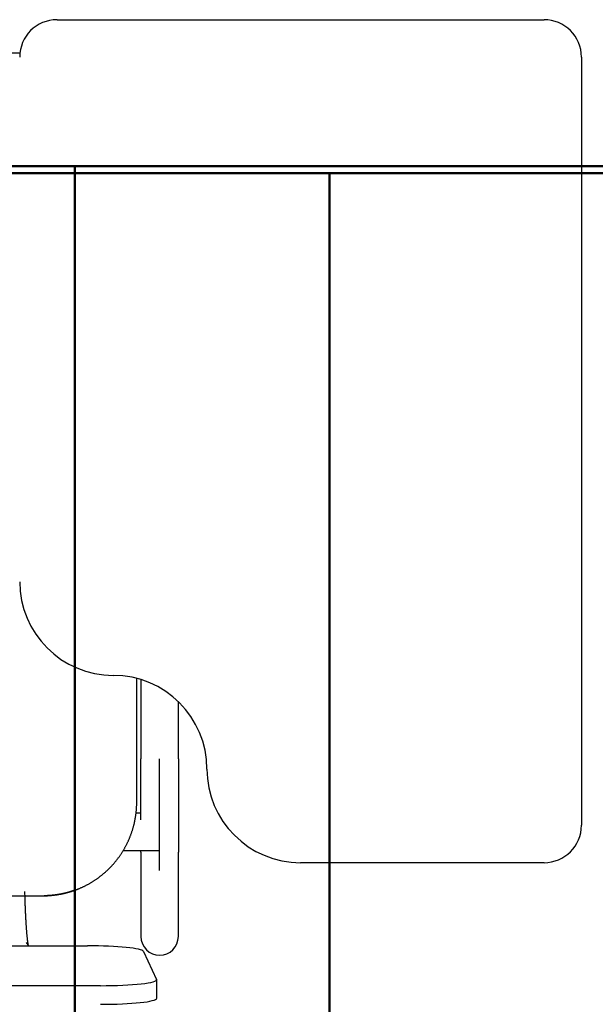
# Model space of a CAD drawing. Header units: metres. Extents: x -1 to 430, y -6 to 31.
# Tile 114 of 169: x 420.55 to 420.857, y 13.276 to 13.801. Entities that reach past the tile are written whole.
import ezdxf

# ---------------------------------------------------------------- set-up
doc = ezdxf.new("R2010")
doc.units = ezdxf.units.M
doc.linetypes.add('CONTINUA', pattern=[0])
for name, color, linetype, lineweight in [('P4 MOBLES', 7, 'CONTINUA', 25), ('P5 MOBLES', 7, 'CONTINUA', 25), ('PA MOBLES', 7, 'CONTINUA', 25)]:
    doc.layers.add(name, color=color, linetype=linetype, lineweight=lineweight)

msp = doc.modelspace()

# ---------------------------------------------------------------- linework, layer by layer
at = {"layer": 'P4 MOBLES', "color": 202, "linetype": 'CONTINUA', "lineweight": 50, "transparency": 33554687}
for points in [[(420.11527, 13.11946), (420.11527, 13.71946), (420.71527, 13.71946), (420.71527, 13.11946), (420.11527, 13.11946)], [(420.71527, 13.11946), (420.71527, 13.71946), (421.31527, 13.71946), (421.31527, 13.11946), (420.71527, 13.11946)]]:
    msp.add_lwpolyline(points, close=True, dxfattribs=at)
at = {"layer": 'P5 MOBLES', "color": 202, "linetype": 'CONTINUA', "lineweight": 50, "transparency": 33554687}
for points in [[(419.97927, 13.12308), (419.97927, 13.72308), (420.57927, 13.72308), (420.57927, 13.12308), (419.97927, 13.12308)], [(420.57927, 13.12308), (420.57927, 13.72308), (421.17927, 13.72308), (421.17927, 13.12308), (420.57927, 13.12308)]]:
    msp.add_lwpolyline(points, close=True, dxfattribs=at)
at = {"layer": 'PA MOBLES', "color": 180, "transparency": 33554687}
for p, q in [((420.56976, 13.80133), (420.82976, 13.80133)), ((420.21727, 13.78367), (420.5499, 13.78367)), ((420.84976, 13.78133), (420.84976, 13.37133)), ((420.61227, 13.38367), (420.61227, 13.44974)), ((420.61449, 13.44911), (420.61449, 13.40669)), ((420.63449, 13.40669), (420.63449, 13.43729)), ((420.62449, 13.34712), (420.62449, 13.40669)), ((420.61449, 13.37781), (420.61192, 13.37781)), ((420.62449, 13.35781), (420.62449, 13.37781)), ((420.60506, 13.35781), (420.62449, 13.35781)), ((420.61449, 13.35699), (420.61449, 13.31194)), ((420.63449, 13.31194), (420.63449, 13.35699)), ((420.82976, 13.35133), (420.69976, 13.35133)), ((420.21669, 13.33367), (420.56284, 13.33367)), ((420.21669, 13.33367), (420.56284, 13.33367)), ((420.5547, 13.30696), (420.55335, 13.30874)), ((420.19301, 13.30696), (420.58593, 13.30696)), ((420.6159, 13.30393), (420.6229, 13.28902)), ((420.62293, 13.27892), (420.62293, 13.28886)), ((420.59293, 13.28567), (420.18601, 13.28567))]:
    msp.add_line(p, q, dxfattribs=at)
for points in [[(420.61449, 13.37413), (420.61449, 13.37417), (420.61449, 13.3742), (420.61449, 13.37424), (420.61449, 13.37427), (420.61449, 13.37431), (420.61449, 13.37434), (420.61449, 13.37438), (420.61449, 13.37441), (420.61449, 13.37445), (420.61449, 13.37448), (420.61449, 13.37452), (420.61449, 13.37455), (420.61449, 13.37459), (420.61449, 13.37462), (420.61449, 13.37466), (420.61449, 13.3747), (420.61449, 13.37473), (420.61449, 13.37477), (420.61449, 13.3748), (420.61449, 13.37484), (420.61449, 13.37487), (420.61449, 13.37491), (420.61449, 13.37495), (420.61449, 13.37498), (420.61449, 13.37502), (420.61449, 13.37505), (420.61449, 13.37509), (420.61449, 13.37513), (420.61449, 13.37516), (420.61449, 13.3752), (420.61449, 13.37564), (420.61449, 13.37609), (420.61449, 13.37654), (420.61449, 13.377), (420.61449, 13.37745), (420.61449, 13.37792), (420.61449, 13.37838), (420.61449, 13.37885), (420.61449, 13.37933), (420.61449, 13.3798), (420.61449, 13.38028), (420.61449, 13.38077), (420.61449, 13.38125), (420.61449, 13.38174), (420.61449, 13.38224), (420.61449, 13.38273), (420.61449, 13.38323), (420.61449, 13.38373), (420.61449, 13.38424), (420.61449, 13.38475), (420.61449, 13.38526), (420.61449, 13.38577), (420.61449, 13.38629), (420.61449, 13.38681), (420.61449, 13.38733), (420.61449, 13.38786), (420.61449, 13.38838), (420.61449, 13.38891), (420.61449, 13.38945), (420.61449, 13.38998), (420.61449, 13.39052), (420.61449, 13.39106), (420.61449, 13.3916), (420.61449, 13.39214), (420.61449, 13.39269), (420.61449, 13.39323), (420.61449, 13.39378), (420.61449, 13.39433), (420.61449, 13.39488), (420.61449, 13.39543), (420.61449, 13.39599), (420.61449, 13.39654), (420.61449, 13.3971), (420.61449, 13.39765), (420.61449, 13.39821), (420.61449, 13.39877), (420.61449, 13.39933), (420.61449, 13.39989), (420.61449, 13.40046), (420.61449, 13.40102), (420.61449, 13.40158), (420.61449, 13.40215), (420.61449, 13.40271), (420.61449, 13.40328), (420.61449, 13.40385), (420.61449, 13.40441), (420.61449, 13.40498), (420.61449, 13.40555), (420.61449, 13.40612), (420.61449, 13.40669)], [(420.63449, 13.40669), (420.63449, 13.40604), (420.63449, 13.40539), (420.63449, 13.40474), (420.63449, 13.40409), (420.63449, 13.40344), (420.63449, 13.40279), (420.63449, 13.40214), (420.63449, 13.4015), (420.63449, 13.40085), (420.63449, 13.40021), (420.63449, 13.39957), (420.63449, 13.39893), (420.63449, 13.39829), (420.63449, 13.39765), (420.63449, 13.39701), (420.63449, 13.39638), (420.63449, 13.39575), (420.63449, 13.39511), (420.63449, 13.39448), (420.63449, 13.39386), (420.63449, 13.39323), (420.63449, 13.39261), (420.63449, 13.39199), (420.63449, 13.39137), (420.63449, 13.39075), (420.63449, 13.39014), (420.63449, 13.38952), (420.63449, 13.38892), (420.63449, 13.38831), (420.63449, 13.38771), (420.63449, 13.3871), (420.63449, 13.38651), (420.63449, 13.38591), (420.63449, 13.38533), (420.63449, 13.38474), (420.63449, 13.38416), (420.63449, 13.38358), (420.63449, 13.38301), (420.63449, 13.38244), (420.63449, 13.38187), (420.63449, 13.38131), (420.63449, 13.38076), (420.63449, 13.3802), (420.63449, 13.37966), (420.63449, 13.37911), (420.63449, 13.37858), (420.63449, 13.37804), (420.63449, 13.37751), (420.63449, 13.37699), (420.63449, 13.37647), (420.63449, 13.37596), (420.63449, 13.37545), (420.63449, 13.37494), (420.63449, 13.37444), (420.63449, 13.37395), (420.63449, 13.37346), (420.63449, 13.37298), (420.63449, 13.3725), (420.63449, 13.37203), (420.63449, 13.37156), (420.63449, 13.37116), (420.63449, 13.37076), (420.63449, 13.37037), (420.63449, 13.36998), (420.63449, 13.3696), (420.63449, 13.36922), (420.63449, 13.36885), (420.63449, 13.36848), (420.63449, 13.36812), (420.63449, 13.36776), (420.63449, 13.3674), (420.63449, 13.36706), (420.63449, 13.36671), (420.63449, 13.36637), (420.63449, 13.36604), (420.63449, 13.36571), (420.63449, 13.36539), (420.63449, 13.36507), (420.63449, 13.36476), (420.63449, 13.36446), (420.63449, 13.36415), (420.63449, 13.36386), (420.63449, 13.36357), (420.63449, 13.36328), (420.63449, 13.36301), (420.63449, 13.36273), (420.63449, 13.36246), (420.63449, 13.3622), (420.63449, 13.36194), (420.63449, 13.36169), (420.63449, 13.36145), (420.63449, 13.36121), (420.63449, 13.36098), (420.63449, 13.36075), (420.63449, 13.36053), (420.63449, 13.36031), (420.63449, 13.3601), (420.63449, 13.3599), (420.63449, 13.3597), (420.63449, 13.35951), (420.63449, 13.35933), (420.63449, 13.35915), (420.63449, 13.35898), (420.63449, 13.35881), (420.63449, 13.35865), (420.63449, 13.35849), (420.63449, 13.35835), (420.63449, 13.3582), (420.63449, 13.35807), (420.63449, 13.35794), (420.63449, 13.35782), (420.63449, 13.3577), (420.63449, 13.35759), (420.63449, 13.35749), (420.63449, 13.35739), (420.63449, 13.3573), (420.63449, 13.35721), (420.63449, 13.35713), (420.63449, 13.35706), (420.63449, 13.35699)], [(420.57863, 13.33642), (420.57872, 13.33646), (420.57882, 13.33649), (420.57891, 13.33652), (420.579, 13.33655), (420.5791, 13.33659), (420.57919, 13.33662), (420.57928, 13.33665), (420.57937, 13.33669), (420.57947, 13.33672), (420.57956, 13.33676), (420.57965, 13.33679), (420.57974, 13.33682), (420.57984, 13.33686), (420.57993, 13.33689), (420.58002, 13.33693), (420.58011, 13.33696), (420.5802, 13.337), (420.5803, 13.33703), (420.58039, 13.33707), (420.58048, 13.33711), (420.58057, 13.33714), (420.58066, 13.33718), (420.58075, 13.33721), (420.58085, 13.33725), (420.58094, 13.33729), (420.58103, 13.33732), (420.58112, 13.33736), (420.58121, 13.3374), (420.5813, 13.33744), (420.58139, 13.33747), (420.5817, 13.3376), (420.58201, 13.33773), (420.58231, 13.33787), (420.58262, 13.338), (420.58292, 13.33814), (420.58322, 13.33828), (420.58353, 13.33842), (420.58383, 13.33856), (420.58413, 13.3387), (420.58443, 13.33885), (420.58472, 13.339), (420.58502, 13.33915), (420.58532, 13.3393), (420.58561, 13.33945), (420.5859, 13.33961), (420.58619, 13.33977), (420.58649, 13.33993), (420.58678, 13.34009), (420.58706, 13.34025), (420.58735, 13.34042), (420.58764, 13.34059), (420.58792, 13.34075), (420.5882, 13.34092), (420.58849, 13.3411), (420.58877, 13.34127), (420.58905, 13.34145), (420.58932, 13.34162), (420.5896, 13.3418), (420.58988, 13.34198), (420.59015, 13.34217), (420.59042, 13.34235), (420.59069, 13.34254), (420.59096, 13.34272), (420.59123, 13.34291), (420.59149, 13.3431), (420.59176, 13.34329), (420.59202, 13.34349), (420.59228, 13.34368), (420.59254, 13.34388), (420.5928, 13.34408), (420.59306, 13.34428), (420.59331, 13.34448), (420.59356, 13.34468), (420.59381, 13.34488), (420.59406, 13.34508), (420.59431, 13.34529), (420.59456, 13.3455), (420.5948, 13.34571), (420.59505, 13.34591), (420.59529, 13.34613), (420.59553, 13.34634), (420.59576, 13.34655), (420.596, 13.34676), (420.59623, 13.34698), (420.59646, 13.34719), (420.59669, 13.34741), (420.59692, 13.34763), (420.59715, 13.34785), (420.59737, 13.34807), (420.5976, 13.34829), (420.59782, 13.34851), (420.59804, 13.34874), (420.59826, 13.34896), (420.59848, 13.34919), (420.5987, 13.34942), (420.59891, 13.34966), (420.59913, 13.34989), (420.59934, 13.35013), (420.59956, 13.35036), (420.59977, 13.3506), (420.59998, 13.35085), (420.60019, 13.35109), (420.6004, 13.35133), (420.60061, 13.35158), (420.60082, 13.35183), (420.60102, 13.35208), (420.60123, 13.35233), (420.60143, 13.35259), (420.60163, 13.35284), (420.60183, 13.3531), (420.60203, 13.35336), (420.60223, 13.35362), (420.60242, 13.35388), (420.60262, 13.35414), (420.60281, 13.35441), (420.603, 13.35467), (420.60319, 13.35494), (420.60338, 13.35521), (420.60356, 13.35548), (420.60375, 13.35575), (420.60393, 13.35603), (420.60411, 13.3563), (420.60429, 13.35658), (420.60447, 13.35686), (420.60465, 13.35714), (420.60482, 13.35742), (420.60499, 13.3577), (420.60516, 13.35798), (420.60533, 13.35827), (420.6055, 13.35856), (420.60567, 13.35884), (420.60583, 13.35913), (420.60599, 13.35942), (420.60615, 13.35971), (420.60631, 13.36001), (420.60647, 13.3603), (420.60662, 13.3606), (420.60678, 13.36089), (420.60693, 13.36119), (420.60708, 13.36149), (420.60722, 13.36179), (420.60737, 13.36209), (420.60751, 13.36239), (420.60765, 13.36269), (420.60779, 13.36299), (420.60793, 13.3633), (420.60806, 13.3636), (420.6082, 13.36391), (420.60833, 13.36421), (420.60846, 13.36452), (420.60858, 13.36483), (420.60871, 13.36514), (420.60883, 13.36545), (420.60895, 13.36576), (420.60907, 13.36607), (420.60918, 13.36639), (420.6093, 13.3667), (420.60941, 13.36701), (420.60952, 13.36733), (420.60963, 13.36764), (420.60973, 13.36796), (420.60984, 13.36828), (420.60994, 13.36859), (420.61004, 13.36891), (420.61014, 13.36923), (420.61023, 13.36955), (420.61032, 13.36987), (420.61041, 13.37019), (420.6105, 13.37051), (420.61059, 13.37083), (420.61067, 13.37115), (420.61076, 13.37147), (420.61084, 13.37179), (420.61091, 13.37211), (420.61099, 13.37244), (420.61106, 13.37276), (420.61113, 13.37308), (420.6112, 13.3734), (420.61127, 13.37373), (420.61133, 13.37405), (420.6114, 13.37437), (420.61146, 13.3747), (420.61151, 13.37502), (420.61157, 13.37534), (420.61162, 13.37567), (420.61167, 13.37599), (420.61172, 13.37631), (420.61177, 13.37664), (420.61181, 13.37696), (420.61186, 13.37728), (420.6119, 13.3776), (420.61194, 13.37793), (420.61197, 13.37825), (420.61201, 13.37857), (420.61204, 13.37889), (420.61207, 13.37922), (420.6121, 13.37954), (420.61212, 13.37986), (420.61214, 13.38018), (420.61217, 13.3805), (420.61219, 13.38082), (420.6122, 13.38114), (420.61222, 13.38146), (420.61223, 13.38177), (420.61224, 13.38209), (420.61225, 13.38241), (420.61226, 13.38273), (420.61226, 13.38304), (420.61227, 13.38336), (420.61227, 13.38367)], [(420.61449, 13.35699), (420.61449, 13.35701), (420.61449, 13.35703), (420.61449, 13.35705), (420.61449, 13.35707), (420.61449, 13.35709), (420.61449, 13.35712), (420.61449, 13.35714), (420.61449, 13.35716), (420.61449, 13.35718), (420.61449, 13.35721), (420.61449, 13.35723), (420.61449, 13.35726), (420.61449, 13.35728), (420.61449, 13.35731), (420.61449, 13.35734), (420.61449, 13.35736), (420.61449, 13.35739), (420.61449, 13.35742), (420.61449, 13.35745), (420.61449, 13.35748), (420.61449, 13.35751), (420.61449, 13.35754), (420.61449, 13.35757), (420.61449, 13.3576), (420.61449, 13.35764), (420.61449, 13.35767), (420.61449, 13.3577), (420.61449, 13.35774), (420.61449, 13.35777), (420.61449, 13.35781)], [(420.55436, 13.30741), (420.55435, 13.30747), (420.55434, 13.30753), (420.55433, 13.30759), (420.55432, 13.30765), (420.55431, 13.30771), (420.5543, 13.30777), (420.55429, 13.30784), (420.55428, 13.30791), (420.55427, 13.30798), (420.55425, 13.30805), (420.55424, 13.30812), (420.55423, 13.3082), (420.55422, 13.30827), (420.55421, 13.30835), (420.5542, 13.30843), (420.55418, 13.30852), (420.55417, 13.3086), (420.55416, 13.30869), (420.55415, 13.30878), (420.55413, 13.30887), (420.55412, 13.30896), (420.55411, 13.30905), (420.5541, 13.30915), (420.55408, 13.30925), (420.55407, 13.30935), (420.55406, 13.30945), (420.55404, 13.30955), (420.55403, 13.30966), (420.55402, 13.30977), (420.554, 13.30988), (420.55398, 13.31009), (420.55395, 13.31031), (420.55393, 13.31054), (420.5539, 13.31077), (420.55387, 13.31101), (420.55385, 13.31125), (420.55382, 13.31151), (420.5538, 13.31177), (420.55377, 13.31203), (420.55374, 13.31231), (420.55372, 13.31258), (420.55369, 13.31287), (420.55366, 13.31316), (420.55364, 13.31346), (420.55361, 13.31377), (420.55358, 13.31408), (420.55356, 13.3144), (420.55353, 13.31473), (420.5535, 13.31506), (420.55348, 13.3154), (420.55345, 13.31575), (420.55342, 13.3161), (420.5534, 13.31646), (420.55337, 13.31683), (420.55335, 13.3172), (420.55332, 13.31758), (420.55329, 13.31797), (420.55327, 13.31837), (420.55324, 13.31877), (420.55322, 13.31918), (420.55319, 13.31962), (420.55316, 13.32007), (420.55314, 13.32052), (420.55311, 13.32098), (420.55309, 13.32144), (420.55306, 13.32191), (420.55304, 13.32239), (420.55301, 13.32286), (420.55299, 13.32335), (420.55296, 13.32384), (420.55294, 13.32433), (420.55292, 13.32482), (420.5529, 13.32533), (420.55287, 13.32583), (420.55285, 13.32634), (420.55283, 13.32685), (420.55281, 13.32737), (420.55279, 13.3279), (420.55277, 13.32842), (420.55275, 13.32895), (420.55273, 13.32949), (420.55271, 13.33002), (420.5527, 13.33056), (420.55268, 13.33111), (420.55266, 13.33166), (420.55264, 13.33221), (420.55263, 13.33277), (420.55261, 13.33332), (420.5526, 13.33389), (420.55258, 13.33445), (420.55258, 13.3345), (420.55258, 13.33455), (420.55258, 13.3346), (420.55258, 13.33465), (420.55257, 13.3347), (420.55257, 13.33475), (420.55257, 13.33479), (420.55257, 13.33484), (420.55257, 13.33489), (420.55257, 13.33494), (420.55257, 13.33499), (420.55257, 13.33504), (420.55256, 13.33509), (420.55256, 13.33514), (420.55256, 13.33519), (420.55256, 13.33524), (420.55256, 13.33528), (420.55256, 13.33533), (420.55256, 13.33538), (420.55256, 13.33543), (420.55255, 13.33548), (420.55255, 13.33553), (420.55255, 13.33558), (420.55255, 13.33563), (420.55255, 13.33568), (420.55255, 13.33573), (420.55255, 13.33578), (420.55255, 13.33583), (420.55254, 13.33587), (420.55254, 13.33592)], [(420.57711, 13.33592), (420.57695, 13.33587), (420.57679, 13.33583), (420.57663, 13.33578), (420.57647, 13.33573), (420.5763, 13.33568), (420.57614, 13.33564), (420.57598, 13.33559), (420.57582, 13.33554), (420.57565, 13.3355), (420.57549, 13.33545), (420.57532, 13.33541), (420.57516, 13.33536), (420.57499, 13.33532), (420.57483, 13.33528), (420.57466, 13.33523), (420.5745, 13.33519), (420.57433, 13.33515), (420.57416, 13.33511), (420.574, 13.33507), (420.57383, 13.33503), (420.57366, 13.33499), (420.57349, 13.33495), (420.57332, 13.33491), (420.57316, 13.33487), (420.57299, 13.33483), (420.57282, 13.3348), (420.57265, 13.33476), (420.57248, 13.33473), (420.57231, 13.33469), (420.57214, 13.33466), (420.57191, 13.33461), (420.57167, 13.33456), (420.57144, 13.33452), (420.57121, 13.33448), (420.57097, 13.33444), (420.57074, 13.33439), (420.57051, 13.33436), (420.57027, 13.33432), (420.57004, 13.33428), (420.56981, 13.33424), (420.56957, 13.33421), (420.56934, 13.33418), (420.56911, 13.33414), (420.56888, 13.33411), (420.56865, 13.33408), (420.56842, 13.33405), (420.56819, 13.33403), (420.56796, 13.334), (420.56773, 13.33397), (420.56751, 13.33395), (420.56728, 13.33392), (420.56706, 13.3339), (420.56683, 13.33388), (420.56661, 13.33386), (420.56639, 13.33384), (420.56617, 13.33382), (420.56595, 13.33381), (420.56573, 13.33379), (420.56551, 13.33378), (420.56529, 13.33376), (420.56523, 13.33376), (420.56516, 13.33376), (420.5651, 13.33375), (420.56503, 13.33375), (420.56497, 13.33374), (420.5649, 13.33374), (420.56483, 13.33374), (420.56476, 13.33373), (420.56469, 13.33373), (420.56462, 13.33373), (420.56455, 13.33372), (420.56449, 13.33372), (420.56442, 13.33372), (420.56435, 13.33372), (420.56428, 13.33371), (420.56421, 13.33371), (420.56414, 13.33371), (420.56407, 13.3337), (420.564, 13.3337), (420.56393, 13.3337), (420.56386, 13.3337), (420.56379, 13.33369), (420.56372, 13.33369), (420.56366, 13.33369), (420.56359, 13.33369), (420.56352, 13.33369), (420.56346, 13.33369), (420.56339, 13.33368), (420.56333, 13.33368), (420.56326, 13.33368), (420.56326, 13.33368), (420.56325, 13.33368), (420.56325, 13.33368), (420.56324, 13.33368), (420.56323, 13.33368), (420.56323, 13.33368), (420.56322, 13.33368), (420.56322, 13.33368), (420.56321, 13.33368), (420.5632, 13.33368), (420.5632, 13.33368), (420.56319, 13.33368), (420.56319, 13.33368), (420.56318, 13.33368), (420.56317, 13.33368), (420.56317, 13.33368), (420.56316, 13.33368), (420.56315, 13.33368), (420.56315, 13.33368), (420.56314, 13.33368), (420.56313, 13.33368), (420.56313, 13.33368), (420.56312, 13.33368), (420.56312, 13.33368), (420.56311, 13.33368), (420.5631, 13.33368), (420.5631, 13.33368), (420.56309, 13.33368), (420.56308, 13.33368), (420.56308, 13.33368), (420.56307, 13.33368), (420.56307, 13.33368), (420.56306, 13.33368), (420.56305, 13.33368), (420.56305, 13.33368), (420.56304, 13.33368), (420.56303, 13.33368), (420.56303, 13.33368), (420.56302, 13.33368), (420.56302, 13.33368), (420.56301, 13.33368), (420.563, 13.33368), (420.563, 13.33368), (420.56299, 13.33368), (420.56298, 13.33368), (420.56298, 13.33368), (420.56297, 13.33368), (420.56297, 13.33368), (420.56296, 13.33368), (420.56295, 13.33368), (420.56295, 13.33368), (420.56294, 13.33368), (420.56294, 13.33368), (420.56293, 13.33368), (420.56293, 13.33368), (420.56292, 13.33368), (420.56291, 13.33368), (420.56291, 13.33368), (420.5629, 13.33368), (420.5629, 13.33368), (420.5629, 13.33368), (420.5629, 13.33368), (420.56289, 13.33367), (420.56289, 13.33367), (420.56289, 13.33367), (420.56289, 13.33367), (420.56289, 13.33367), (420.56289, 13.33367), (420.56288, 13.33367), (420.56288, 13.33367), (420.56288, 13.33367), (420.56288, 13.33367), (420.56288, 13.33367), (420.56288, 13.33367), (420.56287, 13.33367), (420.56287, 13.33367), (420.56287, 13.33367), (420.56287, 13.33367), (420.56287, 13.33367), (420.56287, 13.33367), (420.56286, 13.33367), (420.56286, 13.33367), (420.56286, 13.33367), (420.56286, 13.33367), (420.56286, 13.33367), (420.56286, 13.33367), (420.56286, 13.33367), (420.56286, 13.33367), (420.56285, 13.33367), (420.56284, 13.33367)], [(420.56285, 13.33367), (420.56285, 13.33367), (420.56286, 13.33367), (420.56286, 13.33367), (420.56286, 13.33367), (420.56286, 13.33367), (420.56286, 13.33367), (420.56286, 13.33367), (420.56286, 13.33367), (420.56286, 13.33367), (420.56287, 13.33367), (420.56287, 13.33367), (420.56287, 13.33367), (420.56287, 13.33367), (420.56287, 13.33367), (420.56287, 13.33367), (420.56288, 13.33367), (420.56288, 13.33367), (420.56288, 13.33367), (420.56288, 13.33367), (420.56288, 13.33367), (420.56288, 13.33367), (420.56289, 13.33367), (420.56289, 13.33367), (420.56289, 13.33367), (420.56289, 13.33367), (420.56289, 13.33367), (420.56289, 13.33367), (420.5629, 13.33368), (420.5629, 13.33368), (420.5629, 13.33368), (420.5629, 13.33368), (420.56291, 13.33368), (420.56291, 13.33368), (420.56292, 13.33368), (420.56293, 13.33368), (420.56293, 13.33368), (420.56294, 13.33368), (420.56294, 13.33368), (420.56295, 13.33368), (420.56295, 13.33368), (420.56296, 13.33368), (420.56297, 13.33368), (420.56297, 13.33368), (420.56298, 13.33368), (420.56298, 13.33368), (420.56299, 13.33368), (420.563, 13.33368), (420.563, 13.33368), (420.56301, 13.33368), (420.56302, 13.33368), (420.56302, 13.33368), (420.56303, 13.33368), (420.56303, 13.33368), (420.56304, 13.33368), (420.56305, 13.33368), (420.56305, 13.33368), (420.56306, 13.33368), (420.56307, 13.33368), (420.56307, 13.33368), (420.56308, 13.33368), (420.56308, 13.33368), (420.56309, 13.33368), (420.5631, 13.33368), (420.5631, 13.33368), (420.56311, 13.33368), (420.56312, 13.33368), (420.56312, 13.33368), (420.56313, 13.33368), (420.56313, 13.33368), (420.56314, 13.33368), (420.56315, 13.33368), (420.56315, 13.33368), (420.56316, 13.33368), (420.56317, 13.33368), (420.56317, 13.33368), (420.56318, 13.33368), (420.56319, 13.33368), (420.56319, 13.33368), (420.5632, 13.33368), (420.5632, 13.33368), (420.56321, 13.33368), (420.56322, 13.33368), (420.56322, 13.33368), (420.56323, 13.33368), (420.56323, 13.33368), (420.56324, 13.33368), (420.56325, 13.33368), (420.56325, 13.33368), (420.56326, 13.33368), (420.56326, 13.33368), (420.56333, 13.33368), (420.56339, 13.33368), (420.56346, 13.33369), (420.56352, 13.33369), (420.56359, 13.33369), (420.56366, 13.33369), (420.56372, 13.33369), (420.56379, 13.33369), (420.56386, 13.3337), (420.56393, 13.3337), (420.564, 13.3337), (420.56407, 13.3337), (420.56414, 13.33371), (420.56421, 13.33371), (420.56428, 13.33371), (420.56435, 13.33372), (420.56442, 13.33372), (420.56449, 13.33372), (420.56455, 13.33372), (420.56462, 13.33373), (420.56469, 13.33373), (420.56476, 13.33373), (420.56483, 13.33374), (420.5649, 13.33374), (420.56497, 13.33374), (420.56503, 13.33375), (420.5651, 13.33375), (420.56516, 13.33376), (420.56523, 13.33376), (420.56529, 13.33376), (420.56551, 13.33378), (420.56573, 13.33379), (420.56595, 13.33381), (420.56617, 13.33382), (420.56639, 13.33384), (420.56661, 13.33386), (420.56683, 13.33388), (420.56706, 13.3339), (420.56728, 13.33392), (420.56751, 13.33395), (420.56773, 13.33397), (420.56796, 13.334), (420.56819, 13.33403), (420.56842, 13.33405), (420.56865, 13.33408), (420.56888, 13.33411), (420.56911, 13.33414), (420.56934, 13.33418), (420.56957, 13.33421), (420.56981, 13.33424), (420.57004, 13.33428), (420.57027, 13.33432), (420.57051, 13.33436), (420.57074, 13.33439), (420.57097, 13.33444), (420.57121, 13.33448), (420.57144, 13.33452), (420.57167, 13.33456), (420.57191, 13.33461), (420.57214, 13.33466), (420.57237, 13.3347), (420.57259, 13.33475), (420.57281, 13.3348), (420.57304, 13.33485), (420.57326, 13.3349), (420.57348, 13.33495), (420.57371, 13.335), (420.57393, 13.33505), (420.57415, 13.33511), (420.57437, 13.33516), (420.57459, 13.33522), (420.57481, 13.33527), (420.57503, 13.33533), (420.57525, 13.33539), (420.57547, 13.33545), (420.57569, 13.33551), (420.5759, 13.33557), (420.57612, 13.33563), (420.57633, 13.33569), (420.57655, 13.33576), (420.57676, 13.33582), (420.57697, 13.33588), (420.57719, 13.33595), (420.5774, 13.33602), (420.5776, 13.33608), (420.57781, 13.33615), (420.57802, 13.33622), (420.57822, 13.33629), (420.57843, 13.33635), (420.57863, 13.33642)], [(420.57863, 13.33642), (420.57858, 13.33641), (420.57853, 13.33639), (420.57848, 13.33637), (420.57843, 13.33635), (420.57838, 13.33634), (420.57833, 13.33632), (420.57828, 13.3363), (420.57823, 13.33629), (420.57818, 13.33627), (420.57812, 13.33625), (420.57807, 13.33624), (420.57802, 13.33622), (420.57797, 13.3362), (420.57792, 13.33618), (420.57787, 13.33617), (420.57782, 13.33615), (420.57777, 13.33613), (420.57772, 13.33612), (420.57767, 13.3361), (420.57762, 13.33609), (420.57757, 13.33607), (420.57751, 13.33605), (420.57746, 13.33604), (420.57741, 13.33602), (420.57736, 13.336), (420.57731, 13.33599), (420.57726, 13.33597), (420.57721, 13.33596), (420.57716, 13.33594), (420.57711, 13.33592)]]:
    msp.add_lwpolyline(points, dxfattribs=at)
for centre, radius, start, end in [((420.56976, 13.78133), 0.02, 90, 180), ((420.82976, 13.78133), 0.02, 0, 90), ((420.59976, 13.50133), 0.05, 180, 270), ((420.59976, 13.40133), 0.05, 0, 90), ((420.69976, 13.40133), 0.05, 180, 270), ((420.82976, 13.37133), 0.02, 270, 0), ((420.62449, 13.31194), 0.01, 180, 270), ((420.62449, 13.31194), 0.01, 270, 0)]:
    msp.add_arc(centre, radius, start, end, dxfattribs=at)
for centre, start_param, end_param in [((420.58593, 13.30377), 0.049958, 1.570796), ((420.59293, 13.28886), 4.712389, 6.333144), ((420.59293, 13.27892), 4.712389, 6.283185)]:
    msp.add_ellipse(centre, major_axis=(0.03, 0), ratio=0.106466, start_param=start_param, end_param=end_param, dxfattribs=at)

doc.saveas('drawing.dxf')
